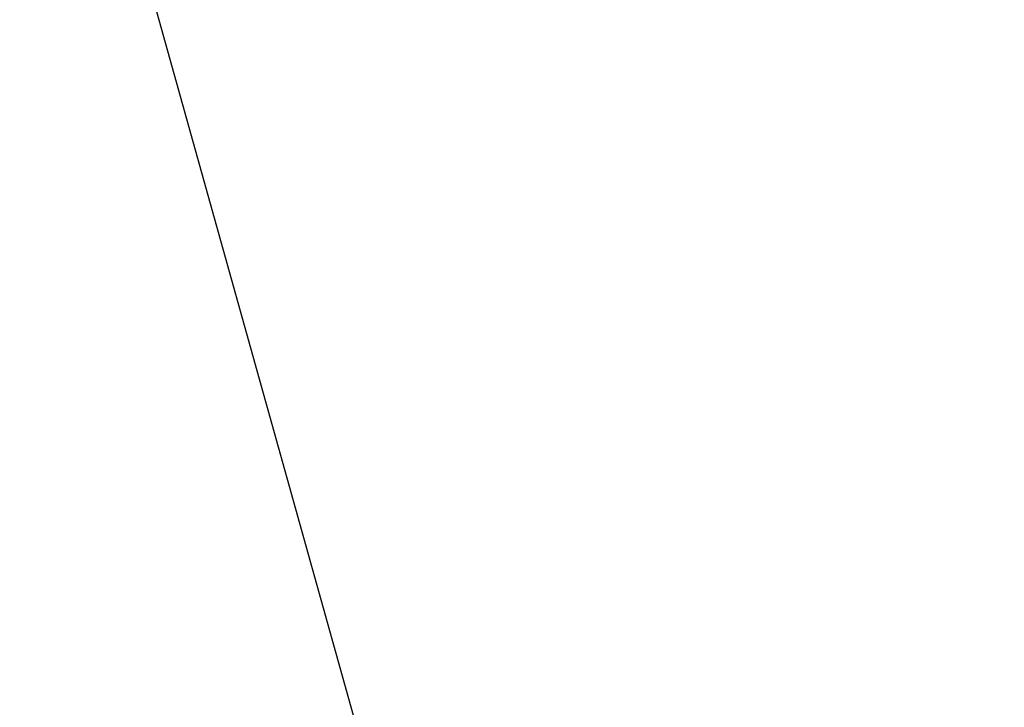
# Model space of a CAD drawing. Header units: millimetres. Extents: x 20 to 26560, y 40 to 18133.
# Tile 73 of 97: x 8314 to 9401, y 13820 to 14578. Entities that reach past the tile are written whole.
import ezdxf

# ---------------------------------------------------------------- set-up
doc = ezdxf.new("R2010")
doc.units = ezdxf.units.MM
doc.header["$LTSCALE"] = 2
doc.layers.add('COMPONENT_GEOMETRY', color=7, linetype='Continuous')
doc.styles.add('SLDTEXTSTYLE0', font='TXT', dxfattribs={"width": 0.75})
doc.dimstyles.new('SLDDIMSTYLE1', dxfattribs={"dimtxt": 150, "dimasz": 6.604, "dimexe": 0, "dimexo": 0.0625, "dimgap": 37.5, "dimtad": 0, "dimtih": 1, "dimtoh": 1, "dimdec": 0, "dimrnd": 1e-09, "dimzin": 12, "dimdsep": 46, "dimtxsty": 'SLDTEXTSTYLE0', "dimsah": 1, "dimcen": 0.09, "dimadec": 0, "dimazin": 3, "dimtfac": 1, "dimtdec": 0, "dimtofl": 0, "dimtmove": 0, "dimatfit": 3, "dimfxl": 1, "dimfrac": 2, "dimtolj": 1, "dimtzin": 12, "dimarcsym": 0})

# ---------------------------------------------------------------- blocks, each defined once
blk = doc.blocks.new('_D_1')
at = {"layer": 'COMPONENT_GEOMETRY', "color": 7}
for p, q in [((8687.5, 18132.8), (8641.8, 18132.8)), ((8641.8, 18132.8), (8641.8, 17894.7)), ((9509.4, 18132.8), (9555.1, 18132.8)), ((9555.1, 18132.8), (9555.1, 17894.7)), ((1221.2, 13267), (1221.2, 17923.1)), ((16975.8, 13267), (16975.8, 17923.1)), ((1221.2, 17916.7), (8565.7, 17916.7)), ((16975.8, 17916.7), (9631.2, 17916.7)), ((8641.8, 17894.7), (8687.5, 17894.7)), ((9555.1, 17894.7), (9509.4, 17894.7))]:
    blk.add_line(p, q, dxfattribs=at)
for points in [[(1221.2, 17916.7), (1227.8, 17915.7), (1227.8, 17917.8)], [(16975.8, 17916.7), (16969.1, 17917.8), (16969.1, 17915.7)]]:
    blk.add_solid(points, dxfattribs=at)
at = {"layer": 'COMPONENT_GEOMETRY', "color": 7, "char_height": 150, "attachment_point": 1, "style": 'SLDTEXTSTYLE0'}
for s, insert in [('25\'10.13"', (8687.5, 18088)), ('7877mm', (8689.3, 17863.6))]:
    blk.add_mtext(s, dxfattribs=dict(at, insert=insert))

msp = doc.modelspace()

# ---------------------------------------------------------------- linework, layer by layer
at = {"color": 7, "linetype": 'Continuous', "lineweight": 25}
msp.add_line((8816.15, 13332.22), (8047.56, 16082.34), dxfattribs=at)

# ---------------------------------------------------------------- dimensions: what is measured, and where the dimension line sits
at = {"layer": 'COMPONENT_GEOMETRY', "color": 7}
dim = msp.add_linear_dim(base=(16975.75, 17916.75), p1=(1221.17, 13264.43), p2=(16975.75, 13264.43), angle=0, dimstyle='SLDDIMSTYLE1', dxfattribs=at)
dim.commit()
dim.dimension.update_dxf_attribs({"geometry": '_D_1', "text_midpoint": (9098.46, 17916.75), "dimtype": 160})

doc.saveas('drawing.dxf')
